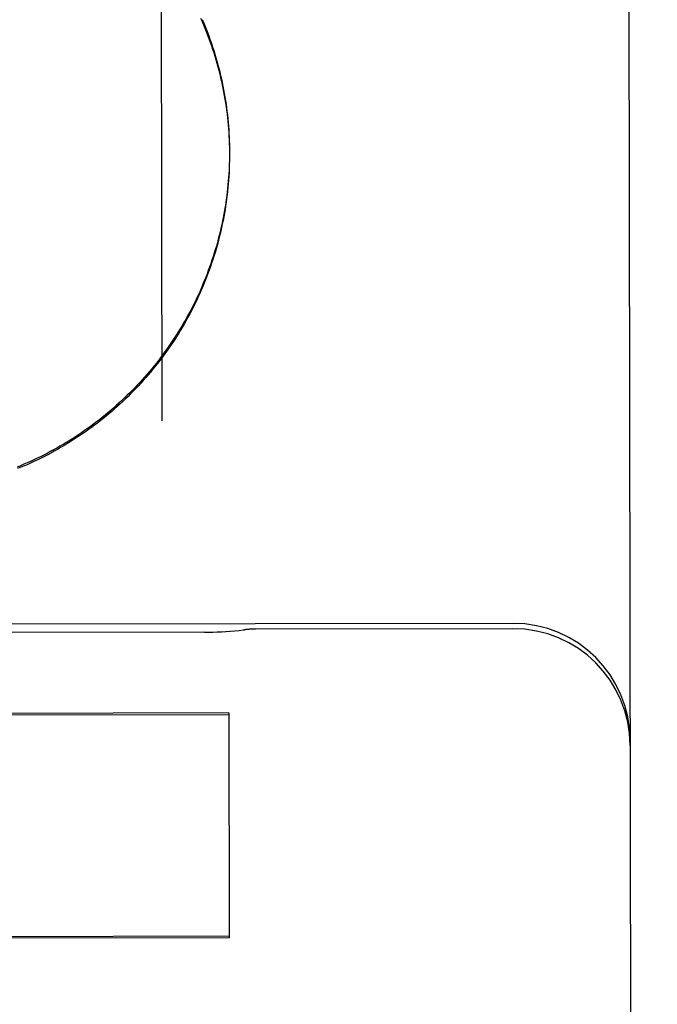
# Model space of a CAD drawing. Header units: inches. Extents: x 0 to 225, y 0 to 145.
# Tile 55 of 104: x 69.442 to 69.613, y 104.028 to 104.291. Entities that reach past the tile are written whole.
import ezdxf

# ---------------------------------------------------------------- set-up
doc = ezdxf.new("R2010")
doc.units = ezdxf.units.IN
doc.header["$LTSCALE"] = 12.3497320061
doc.header["$MEASUREMENT"] = 0
doc.linetypes.add('HIDDEN', pattern=[0.2, 0.1, -0.1])
doc.layers.get('0').update_dxf_attribs({"linetype": 'CONTINUOUS'})
for name, color, linetype in [('02___PRT_ALL_AXES', 7, 'CONTINUOUS'), ('DEFAULT_2', 8, 'HIDDEN'), ('DIMENSIONS', 7, 'CONTINUOUS')]:
    doc.layers.add(name, color=color, linetype=linetype)
doc.styles.get("Standard").update_dxf_attribs({"font": 'txt', "width": 0.8})
doc.dimstyles.new('DIMSTYLE_3', dxfattribs={"dimtxt": 1.030245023, "dimasz": 1.3208269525, "dimexe": 0.09, "dimexo": 0.07, "dimgap": 0.039, "dimtad": 0, "dimtih": 1, "dimtoh": 1, "dimzin": 4, "dimdsep": 46, "dimtxsty": 'Standard', "dimblk": '_FILLED', "dimblk1": '_FILLED', "dimblk2": '_FILLED', "dimcen": 0.09, "dimadec": 0, "dimazin": 0, "dimtfac": 1, "dimtofl": 0, "dimtmove": 0, "dimatfit": 3, "dimldrblk": '_FILLED', "dimfxl": 0, "dimtolj": 1, "dimtzin": 4, "dimarcsym": 0})

# ---------------------------------------------------------------- blocks, each defined once
blk = doc.blocks.new('_FILLED')
at = {"color": 0, "linetype": 'ByBlock'}
blk.add_solid([(0, 0), (-1, 0.2), (-1, -0.2)], dxfattribs=at)
blk = doc.blocks.new('*D17')
at = {"layer": 'DIMENSIONS', "color": 2, "linetype": 'Continuous'}
for p, q in [((61.3727230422, 105.0716635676), (61.3727230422, 109.4011328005)), ((61.3727230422, 109.4011328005), (62.5086342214, 109.4011328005)), ((61.3727230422, 103.9466635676), (61.3727230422, 101.3050096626))]:
    blk.add_line(p, q, dxfattribs=at)
at = {"layer": 'DIMENSIONS', "color": 2, "linetype": 'Continuous', "xscale": 1.3208269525, "yscale": 1.3208269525, "zscale": 1.3208269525}
for p, rotation in [((61.3727230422, 105.0716635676), 270), ((61.3727230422, 103.9466635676), 90)]:
    blk.add_blockref('_FILLED', p, dxfattribs=dict(at, rotation=rotation))
at = {"layer": 'DIMENSIONS', "color": 2, "linetype": 'Continuous', "insert": (63.0237567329, 109.916255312), "char_height": 1.030245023, "width": 3.2967840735, "attachment_point": 1, "line_spacing_factor": 0.9}
blk.add_mtext('1.13', dxfattribs=at)

msp = doc.modelspace()

# ---------------------------------------------------------------- linework, layer by layer
at = {"layer": '02___PRT_ALL_AXES', "color": 8, "linetype": 'HIDDEN'}
for p, q in [((69.5741511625, 104.1298202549), (68.7616521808, 104.1285338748)), ((69.4917678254, 104.1274574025), (69.3440419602, 104.1272235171)), ((69.5741533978, 104.128408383), (69.505403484, 104.1282995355))]:
    msp.add_line(p, q, dxfattribs=at)
at = {"layer": 'DEFAULT_2', "color": 8, "linetype": 'HIDDEN'}
for p, q in [((69.6041368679, 104.9283944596), (69.60713752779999, 103.0331278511)), ((69.47944128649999, 104.7360196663), (69.48031539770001, 104.18391653)), ((69.4983551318, 104.2586285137), (69.49838392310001, 104.2576478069)), ((69.49838392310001, 104.2576478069), (69.4984039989, 104.2560360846)), ((69.498402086, 104.2566668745), (69.4984105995, 104.2550778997)), ((69.4983927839, 104.2537239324), (69.4983659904, 104.2520930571)), ((69.49840651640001, 104.2547049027), (69.4983916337, 104.2530785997)), ((69.4984097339, 104.2556247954), (69.4984065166, 104.2540643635)), ((69.4984097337, 104.2556248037), (69.4984105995, 104.2550779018)), ((69.49820846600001, 104.1059018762), (69.3680838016, 104.1056958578)), ((69.3680844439, 104.1052901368), (69.4982091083, 104.1054961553)), ((69.49820846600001, 104.1059018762), (69.4983034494, 104.0459087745)), ((69.4983028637, 104.046278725), (69.3681781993, 104.0460727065)), ((69.4983034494, 104.0459087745), (69.368178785, 104.045702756))]:
    msp.add_line(p, q, dxfattribs=at)
for points in [[(69.49070484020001, 104.2914390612), (69.4910983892, 104.2905351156), (69.4914820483, 104.2896269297), (69.4918557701, 104.2887146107), (69.49221951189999, 104.2877982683), (69.4925732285, 104.2868780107), (69.4929168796, 104.2859539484), (69.4932504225, 104.2850261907), (69.4935738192, 104.2840948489), (69.4938870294, 104.2831600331), (69.4941900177, 104.2822218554), (69.494482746, 104.2812804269), (69.4947651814, 104.2803358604), (69.4950372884, 104.2793882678), (69.4952990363, 104.2784377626), (69.49555039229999, 104.2774844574), (69.4957913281, 104.2765284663), (69.4960218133, 104.2755699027), (69.4962418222, 104.2746088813), (69.4964513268, 104.273645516), (69.4966503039, 104.2726799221), (69.496838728, 104.2717122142), (69.4970165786, 104.270742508), (69.4971838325, 104.2697709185), (69.4973404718, 104.2687975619), (69.4974864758, 104.2678225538), (69.4976218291, 104.2668460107), (69.4977465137, 104.2658680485), (69.4978605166, 104.2648887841), (69.4979638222, 104.2639083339), (69.4980564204, 104.2629268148), (69.498138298, 104.2619443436), (69.4982094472, 104.2609610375), (69.49826985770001, 104.2599770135), (69.4983195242, 104.258992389)], [(69.4911481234, 104.2910077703), (69.4915282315, 104.2901033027), (69.49189852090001, 104.2891947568), (69.492258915, 104.2882823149), (69.492609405, 104.2873660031), (69.4929499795, 104.2864458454), (69.4932805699, 104.2855220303), (69.4936011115, 104.2845947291), (69.4939115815, 104.2836640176), (69.4942119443, 104.2827300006), (69.49450217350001, 104.2817927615), (69.4947822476, 104.2808523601), (69.4950521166, 104.2799089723), (69.4953117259, 104.2789627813), (69.4955610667, 104.2780138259), (69.4958001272, 104.2770621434), (69.4960288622, 104.2761079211), (69.4962472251, 104.2751513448), (69.4964552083, 104.2741924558), (69.49665280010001, 104.2732313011), (69.4968399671, 104.2722680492), (69.4970166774, 104.271302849), (69.4971829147, 104.2703358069), (69.4973386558, 104.2693670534), (69.4974838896, 104.2683966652), (69.497618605, 104.2674246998), (69.4977427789, 104.2664513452), (69.4978563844, 104.2654767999), (69.4979594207, 104.2645010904), (69.4980518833, 104.263524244), (69.49813375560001, 104.2625464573), (69.4982050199, 104.2615679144), (69.4982656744, 104.2605886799), (69.4983157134, 104.2596088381)], [(69.4983157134, 104.2596088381), (69.4983584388, 104.258007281), (69.4983865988, 104.2570218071)], [(69.4983334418, 104.2517628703), (69.4982878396, 104.2507830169), (69.4982316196, 104.2498036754), (69.4981647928, 104.2488250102), (69.4980873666, 104.2478471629), (69.4979993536, 104.2468702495), (69.4979007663, 104.2458944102), (69.4977916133, 104.2449197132), (69.4976718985, 104.2439462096), (69.4975416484, 104.2429740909), (69.49740088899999, 104.2420035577), (69.4972496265, 104.2410346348), (69.4970878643, 104.2400673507), (69.4969156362, 104.2391018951), (69.4967329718, 104.2381384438), (69.49653988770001, 104.2371770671), (69.49633640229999, 104.236217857), (69.4961225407, 104.2352609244), (69.4958983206, 104.2343063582), (69.4956637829, 104.233354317), (69.495418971, 104.2324049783), (69.4951638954, 104.2314583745), (69.494898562, 104.2305145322), (69.4946230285, 104.229573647), (69.4943373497, 104.2286359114), (69.4940415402, 104.2277013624), (69.49373561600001, 104.226770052), (69.4934196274, 104.2258421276), (69.49309361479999, 104.2249177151), (69.4927576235, 104.2239969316), (69.4924117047, 104.2230799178), (69.4920558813, 104.2221667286), (69.4916901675, 104.2212574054), (69.4913146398, 104.2203521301), (69.49092937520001, 104.219451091), (69.4905343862, 104.2185543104), (69.49012968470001, 104.2176618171), (69.4897153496, 104.2167737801), (69.4892914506, 104.2158903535), (69.4888580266, 104.2150116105), (69.4884151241, 104.2141376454), (69.4879627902, 104.2132685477), (69.48750105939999, 104.2124043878), (69.4870300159, 104.2115453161), (69.48654975, 104.2106914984), (69.4860602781, 104.2098429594), (69.4855616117, 104.2089997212), (69.4850538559, 104.2081619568), (69.4845371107, 104.2073298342), (69.4840114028, 104.2065033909), (69.4834767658, 104.2056826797), (69.48293328, 104.2048678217), (69.4823810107, 104.2040589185), (69.4818200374, 104.2032560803), (69.4812504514, 104.202459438), (69.4806722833, 104.2016690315), (69.4800855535, 104.2008848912), (69.4794903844, 104.2001071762), (69.4788868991, 104.1993360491), (69.4782751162, 104.1985715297), (69.4776550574, 104.1978136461), (69.4770268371, 104.1970625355), (69.4763905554, 104.1963183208), (69.47574627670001, 104.1955810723), (69.4750940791, 104.1948508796), (69.4744340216, 104.1941278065), (69.4737661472, 104.193411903), (69.4730905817, 104.1927032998), (69.47240745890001, 104.192002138), (69.4717167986, 104.191308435), (69.4710186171, 104.1906222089), (69.470313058, 104.1899435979), (69.4696002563, 104.1892727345), (69.4688802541, 104.1886096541), (69.4681531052, 104.187954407), (69.4674189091, 104.1873070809), (69.466677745, 104.1866677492), (69.4659297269, 104.1860365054), (69.4651749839, 104.1854134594), (69.4644135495, 104.1847986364), (69.4636454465, 104.1841920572), (69.4628708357, 104.1835938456), (69.4620898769, 104.1830041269), (69.4613025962, 104.1824229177), (69.46050902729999, 104.1818502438), (69.4597093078, 104.1812862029), (69.4589035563, 104.1807308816), (69.4580918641, 104.1801843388), (69.4572743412, 104.1796466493), (69.4564510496, 104.1791178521), (69.455622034, 104.1785979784), (69.4547874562, 104.1780871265), (69.4539474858, 104.1775854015), (69.4531021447, 104.1770928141), (69.4522514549, 104.1766093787), (69.451395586, 104.1761351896), (69.4505346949, 104.1756703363), (69.4496688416, 104.1752148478), (69.4487981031, 104.1747687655), (69.4479225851, 104.1743321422), (69.4470423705, 104.173905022), (69.4461576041, 104.1734874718), (69.4452684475, 104.1730795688), (69.4443749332, 104.1726813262), (69.4434770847, 104.1722927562), (69.4425750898, 104.171913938), (69.4416691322, 104.1715449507)], [(69.4983684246, 104.2527431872), (69.4983295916, 104.251107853), (69.4982824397, 104.2501231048), (69.4982245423, 104.2491389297), (69.4981559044, 104.2481554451), (69.498076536, 104.2471727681), (69.4979864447, 104.2461910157), (69.4978856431, 104.2452103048), (69.4977741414, 104.2442307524), (69.4976519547, 104.2432524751), (69.4975190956, 104.2422755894), (69.4973755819, 104.2413002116), (69.4972214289, 104.2403264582), (69.4970566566, 104.2393544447), (69.49688128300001, 104.2383842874), (69.49669533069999, 104.2374161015), (69.4964988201, 104.2364500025), (69.4962917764, 104.2354861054), (69.4960742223, 104.2345245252), (69.4958461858, 104.2335653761), (69.4956076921, 104.2326087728), (69.4953587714, 104.2316548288), (69.4950994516, 104.2307036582), (69.4948297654, 104.2297553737), (69.49454974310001, 104.228810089), (69.4942594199, 104.227867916), (69.4939588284, 104.2269289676), (69.4936480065, 104.2259933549), (69.4933269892, 104.2250611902), (69.4929958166, 104.2241325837), (69.4926545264, 104.2232076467), (69.49230316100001, 104.2222864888), (69.4919417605, 104.2213692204), (69.4915703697, 104.22045595), (69.49118903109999, 104.2195467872), (69.4907977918, 104.2186418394), (69.4903966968, 104.2177412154), (69.4899857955, 104.2168450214), (69.48956513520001, 104.2159533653), (69.48913476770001, 104.2150663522), (69.4886947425, 104.2141840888), (69.4882451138, 104.2133066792), (69.4877859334, 104.2124342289), (69.4873172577, 104.2115668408), (69.4868391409, 104.2107046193), (69.4863516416, 104.2098476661), (69.4858548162, 104.2089960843), (69.4853487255, 104.2081499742), (69.48483342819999, 104.2073094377), (69.4843089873, 104.2064745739), (69.4837754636, 104.2056454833), (69.48323292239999, 104.2048222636), (69.4826814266, 104.204005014), (69.4821210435, 104.2031938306), (69.48155183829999, 104.2023888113), (69.4809738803, 104.2015900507), (69.480387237, 104.2007976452), (69.4797919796, 104.2000116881), (69.47918817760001, 104.1992322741), (69.4785759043, 104.1984594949), (69.4779552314, 104.1976934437), (69.4773262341, 104.1969342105), (69.4766889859, 104.1961818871), (69.4760435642, 104.1954365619), (69.4753900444, 104.1946983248), (69.4747285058, 104.1939672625), (69.4740590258, 104.1932434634), (69.4733816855, 104.1925270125), (69.47269656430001, 104.1918179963), (69.4720037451, 104.191116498), (69.4713033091, 104.1904226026), (69.4705953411, 104.1897363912), (69.4698799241, 104.1890579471), (69.4691571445, 104.1883873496), (69.4684270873, 104.1877246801), (69.4676898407, 104.1870700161), (69.4669454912, 104.1864234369), (69.4661941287, 104.1857850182), (69.4654358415, 104.1851548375), (69.4646707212, 104.1845329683), (69.4638988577, 104.1839194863), (69.4631203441, 104.1833144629), (69.462335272, 104.1827179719), (69.4615437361, 104.1821300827), (69.4607458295, 104.1815508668), (69.4599416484, 104.1809803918), (69.4591312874, 104.1804187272), (69.4583148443, 104.1798659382), (69.4574924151, 104.1793220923), (69.456664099, 104.1787872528), (69.4558299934, 104.1782614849), (69.4549901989, 104.1777448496), (69.4541448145, 104.1772374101), (69.4532939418, 104.1767392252), (69.4524376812, 104.176250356), (69.4515761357, 104.1757708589), (69.450709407, 104.1753007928), (69.4498375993, 104.174840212), (69.4489608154, 104.174389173), (69.44807916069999, 104.173947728), (69.4471927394, 104.173515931), (69.4463016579, 104.173093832), (69.4454060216, 104.1726814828), (69.4445059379, 104.172278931), (69.4436015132, 104.1718862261), (69.4426928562, 104.1715034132), (69.4417800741, 104.1711305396)], [(69.4917668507, 104.1274574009), (69.4928205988, 104.1274655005), (69.4939695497, 104.1274888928), (69.4951254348, 104.1275276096), (69.4962874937, 104.1275817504), (69.4974551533, 104.1276514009), (69.4986278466, 104.1277366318), (69.4998049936, 104.1278374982), (69.500986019, 104.1279540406), (69.5021703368, 104.1280862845), (69.502438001, 104.1281183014)]]:
    msp.add_lwpolyline(points, dxfattribs=at)
for centre, radius, start, end in [((69.50544306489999, 104.1032995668), 0.025, 90.09071283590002, 96.90415722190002), ((69.57420063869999, 104.0985702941), 0.03125, 0.0907128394, 90.09071283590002), ((69.574202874, 104.0971584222), 0.03125, 0.09071283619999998, 90.09071283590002)]:
    msp.add_arc(centre, radius, start, end, dxfattribs=at)

# ---------------------------------------------------------------- dimensions: what is measured, and where the dimension line sits
at = {"layer": 'DIMENSIONS', "color": 2, "linetype": 'Continuous'}
dim = msp.add_linear_dim(base=(61.3727230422, 105.0716635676), p1=(68.4021050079, 103.9466635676), p2=(72.0071050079, 105.0716635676), angle=90, dimstyle='DIMSTYLE_3', dxfattribs=at)
dim.commit()
dim.dimension.update_dxf_attribs({"geometry": '*D17', "text_midpoint": (64.6721487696, 109.4011328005), "dimtype": 160})

doc.saveas('drawing.dxf')
